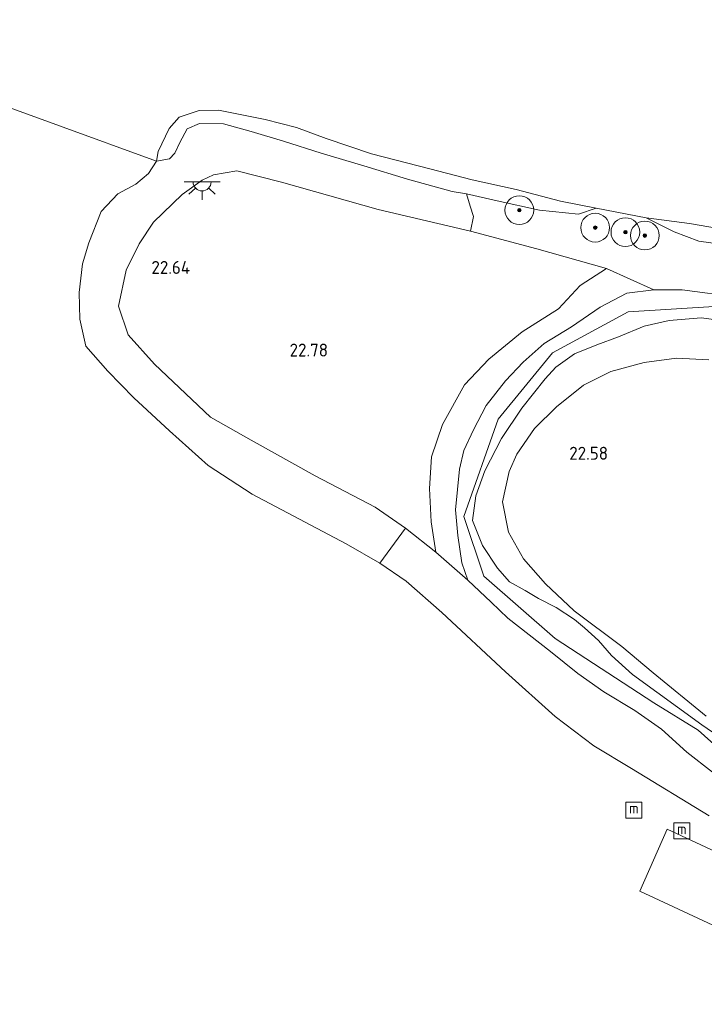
# Model space of a CAD drawing. Header units: metres. Extents: x 185049 to 189876, y 349292 to 352302.
# Tile 199 of 256: x 189104 to 189199, y 350848 to 350985. Entities that reach past the tile are written whole.
import ezdxf
from ezdxf.enums import TextEntityAlignment as Align

# ---------------------------------------------------------------- set-up
doc = ezdxf.new("R2010")
doc.units = ezdxf.units.M
for name, color, linetype, lineweight in [('B-WE-GR-BOOM-S', 90, 'Continuous', 25), ('B-WE-GR-GRAS-GV', 60, 'Continuous', 13), ('B-WE-GW-OPHOGING_KRUIN-G', 90, 'Continuous', 18), ('B-WE-GW-TALUD_KRUIN-G', 90, 'Continuous', 18), ('B-WE-GW-TALUD_TEEN-G', 90, 'Continuous', 18), ('B-WE-IE-MEUBILAIR_WATERWEGMEUBILAIR-S', 150, 'Continuous', 25), ('B-WE-KL-ET_LS_OV_LICHTPUNT-S', 190, 'Continuous', 25), ('B-WE-KW-KUNSTWERK_STEIGER-GV', 170, 'Continuous', 18), ('B-WE-OB-BEKLEDING_STEEN-GV', 30, 'Continuous', 18), ('B-WE-OB-BEKLEDING_STORTSTEEN-GV', 30, 'Continuous', 18), ('B-WE-OB-OEVERVOORZIENING-G', 7, 'Continuous', 18), ('B-WE-OG-TERREIN-GV', 7, 'Continuous', 18), ('B-WE-OG-TERREIN_GROEN-GV', 7, 'Continuous', 18), ('B-WE-OG-WATER_HAVEN-GV', 170, 'Continuous', 18), ('B-WE-OG-WATER_RIVIER-GV', 130, 'Continuous', 18), ('X-XX-AL-HOOGTELABEL-S', 7, 'Continuous', 25)]:
    doc.layers.add(name, color=color, linetype=linetype, lineweight=lineweight)
doc.styles.add('NLCS-ISO', font='NLCS-ISO.ttf')
doc.styles.add('NLCS-ISO-ANNOTATIVE-T18', font='NLCS-ISO.ttf', dxfattribs={"height": 1.8})

# ---------------------------------------------------------------- blocks, each defined once
blk = doc.blocks.new('SAL-HOOGTELABEL-SO')
at = {"color": 0, "linetype": 'ByBlock', "lineweight": -2, "style": 'NLCS-ISO-ANNOTATIVE-T18'}
blk.add_attdef('HOOGTE', text='', height=1.8, dxfattribs=at).set_placement((2.79, 0), align=Align.RIGHT)
blk = doc.blocks.new('SGR-BOOM_01-SO')
at = {"linetype": 'ByBlock', "lineweight": 18}
h = blk.add_hatch(color=0, dxfattribs=at)
h.dxf.hatch_style = 1
edge = h.paths.add_edge_path()
edge.add_arc((0, 0), 0.25, 0, 360)
at = {"color": 0, "linetype": 'ByBlock', "lineweight": 18}
for radius in [2, 0.25]:
    blk.add_circle((0, 0), radius, dxfattribs=at)
blk = doc.blocks.new('SIE-WATER_MEERPAAL-SO')
at = {"color": 0, "linetype": 'ByBlock', "lineweight": 18}
blk.add_lwpolyline([(-1.12, -1.12), (1.12, -1.12), (1.12, 1.12), (-1.12, 1.12)], close=True, dxfattribs=at)
at = {"color": 0, "linetype": 'ByBlock', "lineweight": 18, "style": 'NLCS-ISO'}
blk.add_text('m', height=1.5, dxfattribs=at).set_placement((0, 0.28), align=Align.MIDDLE_CENTER)
blk = doc.blocks.new('SKL-ET_OV_LICHTPUNT-SO')
at = {"color": 0, "linetype": 'ByBlock', "lineweight": 18}
for points in [[(-1.25, 0), (-2.5, 0)], [(1.25, 0), (2.5, 0)], [(-0.92, -0.85), (-1.83, -1.7)], [(0, -1.25), (0, -2.5)], [(0.92, -0.85), (1.83, -1.7)]]:
    blk.add_lwpolyline(points, dxfattribs=at)
blk.add_lwpolyline([(0, 0), (1.25, 0, -1), (-1.25, 0)], format="xyb", close=True, dxfattribs=at)

msp = doc.modelspace()

# ---------------------------------------------------------------- linework, layer by layer
at = {"layer": 'B-WE-GR-GRAS-GV'}
for points in [[(189203.862, 350946.318, 24.058), (189196.109, 350947.328, 24.025), (189192.175, 350947.336, 24.043), (189185.563, 350950.307, 22.902), (189175.876, 350953.055, 22.921), (189166.645, 350955.499, 22.821), (189167.077, 350957.539, 22.224), (189166.606, 350958.952, 21.742), (189166.097, 350960.678, 21.312), (189170.38, 350959.702, 21.431), (189176.272, 350958.432, 21.42), (189181.698, 350957.844, 21.157), (189184.126, 350958.697, 20.809), (189191.108, 350957.338, 20.809), (189194.977, 350955.399, 21.268), (189198.439, 350954.095, 21.376), (189207.408, 350952.829, 21.383)], [(189200.307, 350880.249, 23.903), (189196.769, 350883.003, 23.943), (189193.213, 350886.204, 23.895), (189189.516, 350888.822, 23.962), (189185.196, 350891.424, 24.014), (189181.588, 350893.98, 24.04), (189177.807, 350897.01, 24.147), (189174.813, 350899.344, 24.195), (189171.873, 350901.655, 24.214), (189169.552, 350903.887, 24.24), (189166.296, 350906.952, 24.484), (189165.45, 350909.362, 24.436), (189164.887, 350913.163, 24.403), (189164.573, 350916.711, 24.388), (189165.13, 350922.392, 24.277), (189165.715, 350924.963, 24.225), (189167.078, 350927.84, 24.173), (189168.854, 350931.252, 24.158), (189171.543, 350934.686, 24.195), (189173.979, 350937.292, 24.214), (189176.931, 350939.886, 24.177), (189180.705, 350942.17, 24.177), (189184.698, 350944.939, 24.099), (189188.408, 350946.875, 24.099), (189192.175, 350947.336, 24.043), (189196.109, 350947.328, 24.025), (189203.862, 350946.318, 24.058)], [(189202.414, 350884.373, 24.176), (189198.844, 350886.845, 24.176), (189189.193, 350893.831, 24.07), (189186.29, 350896.46, 24.035), (189184.486, 350898.54, 24.035), (189182.524, 350900.305, 24.018), (189181.151, 350901.483, 24.009), (189178.562, 350903.17, 24.044), (189176.13, 350904.387, 24.114), (189174.247, 350905.525, 24.158), (189172.089, 350906.703, 24.15), (189170.436, 350908.639, 24.314), (189168.32, 350911.768, 24.321), (189166.925, 350915.245, 24.244), (189167.427, 350918.662, 24.229), (189168.659, 350922.159, 24.303), (189170.995, 350926.657, 24.31), (189173.792, 350930.88, 24.344), (189177.026, 350934.938, 24.41), (189178.532, 350936.578, 24.555), (189181.134, 350938.411, 24.655), (189184.215, 350939.672, 24.566), (189187.232, 350940.801, 24.336), (189190.825, 350942.256, 24.188), (189194.305, 350943.047, 24.195), (189198.727, 350943.456, 24.218), (189203.329, 350942.815, 24.266)], [(189203.329, 350942.815, 24.266), (189198.727, 350943.456, 24.218), (189194.305, 350943.047, 24.195), (189190.825, 350942.256, 24.188), (189187.232, 350940.801, 24.336), (189184.215, 350939.672, 24.566), (189181.134, 350938.411, 24.655), (189178.532, 350936.578, 24.555), (189177.026, 350934.938, 24.41), (189173.792, 350930.88, 24.344), (189170.995, 350926.657, 24.31), (189168.659, 350922.159, 24.303), (189167.427, 350918.662, 24.229), (189166.925, 350915.245, 24.244), (189168.32, 350911.768, 24.321), (189170.436, 350908.639, 24.314), (189172.089, 350906.703, 24.15), (189174.247, 350905.525, 24.158), (189176.13, 350904.387, 24.114), (189178.562, 350903.17, 24.044), (189181.151, 350901.483, 24.009), (189182.524, 350900.305, 24.018), (189184.486, 350898.54, 24.035), (189186.29, 350896.46, 24.035), (189189.193, 350893.831, 24.07), (189198.844, 350886.845, 24.176), (189202.414, 350884.373, 24.176)], [(189199.804, 350937.615, 22.599), (189195.316, 350937.814, 22.632), (189190.84, 350937.228, 22.647), (189186.178, 350935.984, 22.658), (189182.364, 350934.081, 22.691), (189178.619, 350931.065, 22.736), (189175.553, 350928.063, 22.762), (189173.088, 350924.486, 22.799), (189172.021, 350922.055, 22.765), (189171.12, 350917.847, 22.725), (189171.97, 350913.617, 22.721), (189174.055, 350909.904, 22.691), (189177.074, 350906.444, 22.662), (189181.073, 350902.699, 22.658), (189187.703, 350897.715, 22.649), (189192.057, 350894.065, 22.632), (189199.433, 350888.022, 22.702)], [(189199.863, 350874.186, 20.809), (189189.048, 350880.753, 20.809), (189183.801, 350883.9, 20.809), (189178.422, 350887.979, 20.809), (189171.521, 350894.195, 20.809), (189162.672, 350902.467, 20.809), (189157.725, 350906.826, 20.809), (189154.065, 350909.314, 20.809), (189157.642, 350914.172, 22.91), (189161.843, 350910.852, 23.239), (189166.296, 350906.952, 24.484), (189169.552, 350903.887, 24.24), (189171.873, 350901.655, 24.214), (189174.813, 350899.344, 24.195), (189177.807, 350897.01, 24.147), (189181.588, 350893.98, 24.04), (189185.196, 350891.424, 24.014), (189189.516, 350888.822, 23.962), (189193.213, 350886.204, 23.895), (189196.769, 350883.003, 23.943), (189200.307, 350880.249, 23.903)]]:
    msp.add_polyline3d(points, dxfattribs=at)
at = {"layer": 'B-WE-GW-OPHOGING_KRUIN-G'}
msp.add_polyline3d([(189264.547, 350847.955, 23.887), (189240.115, 350861.634, 24.035), (189221.412, 350872.395, 24.043), (189210.339, 350878.269, 23.953), (189204.64, 350881.292, 23.906), (189201.372, 350883.344, 24.035), (189198.322, 350886.095, 24.229), (189192.183, 350889.894, 24.072), (189178.456, 350898.814, 24.187), (189168.522, 350907.485, 24.428), (189165.725, 350915.804, 24.439), (189170.497, 350929.333, 24.558), (189178.067, 350938.561, 24.469), (189188.574, 350944.254, 24.239), (189201.31, 350945.045, 24.176), (189226.932, 350940.883, 24.132), (189248.607, 350939.043, 24.154), (189271.304, 350938.9, 24.41), (189291.675, 350939.988, 24.576), (189294.254, 350940.2397, 24.5701)], dxfattribs=at)
at = {"layer": 'B-WE-GW-TALUD_KRUIN-G'}
for points in [[(189161.843, 350910.852, 23.239), (189157.642, 350914.172, 22.91), (189153.418, 350917.11, 22.91), (189145.042, 350921.46, 22.899), (189136.159, 350926.42, 22.784), (189130.511, 350929.604, 22.647), (189122.696, 350936.972, 22.502), (189119.029, 350941.095, 22.487), (189117.724, 350945.081, 22.502), (189118.752, 350950.08, 22.528), (189120.585, 350953.734, 22.587), (189122.566, 350956.722, 22.621), (189126.574, 350960.579, 22.617), (189129.319, 350962.589, 22.858), (189130.902, 350963.316, 22.869), (189134.152, 350963.895, 22.917), (189140.385, 350962.315, 22.965), (189153.843, 350958.485, 22.795), (189166.645, 350955.499, 22.821), (189175.876, 350953.055, 22.921), (189185.563, 350950.307, 22.902)], [(189203.862, 350946.318, 24.058), (189196.109, 350947.328, 24.025), (189192.175, 350947.336, 24.043), (189188.408, 350946.875, 24.099), (189184.698, 350944.939, 24.099), (189180.705, 350942.17, 24.177), (189176.931, 350939.886, 24.177), (189173.979, 350937.292, 24.214), (189171.543, 350934.686, 24.195), (189168.854, 350931.252, 24.158), (189167.078, 350927.84, 24.173), (189165.715, 350924.963, 24.225), (189165.13, 350922.392, 24.277), (189164.573, 350916.711, 24.388), (189164.887, 350913.163, 24.403), (189165.45, 350909.362, 24.436), (189166.296, 350906.952, 24.484), (189169.552, 350903.887, 24.24), (189171.873, 350901.655, 24.214), (189174.813, 350899.344, 24.195), (189177.807, 350897.01, 24.147), (189181.588, 350893.98, 24.04), (189185.196, 350891.424, 24.014), (189189.516, 350888.822, 23.962), (189193.213, 350886.204, 23.895), (189196.769, 350883.003, 23.943), (189200.307, 350880.249, 23.903)], [(189202.414, 350884.373, 24.176), (189198.844, 350886.845, 24.176), (189189.193, 350893.831, 24.07), (189186.29, 350896.46, 24.035), (189184.486, 350898.54, 24.035), (189182.524, 350900.305, 24.018), (189181.151, 350901.483, 24.009), (189178.562, 350903.17, 24.044), (189176.13, 350904.387, 24.114), (189174.247, 350905.525, 24.158), (189172.089, 350906.703, 24.15), (189170.436, 350908.639, 24.314), (189168.32, 350911.768, 24.321), (189166.925, 350915.245, 24.244), (189167.427, 350918.662, 24.229), (189168.659, 350922.159, 24.303), (189170.995, 350926.657, 24.31), (189173.792, 350930.88, 24.344), (189177.026, 350934.938, 24.41), (189178.532, 350936.578, 24.555), (189181.134, 350938.411, 24.655), (189184.215, 350939.672, 24.566), (189187.232, 350940.801, 24.336), (189190.825, 350942.256, 24.188), (189194.305, 350943.047, 24.195), (189198.727, 350943.456, 24.218), (189203.329, 350942.815, 24.266)]]:
    msp.add_polyline3d(points, dxfattribs=at)
at = {"layer": 'B-WE-GW-TALUD_TEEN-G'}
for points in [[(189161.843, 350910.852, 23.239), (189161.206, 350915.084, 23.265), (189160.958, 350919.71, 23.273), (189161.26, 350924.096, 23.314), (189162.772, 350928.579, 23.262), (189165.82, 350934.108, 23.106), (189169.232, 350937.706, 22.991), (189173.836, 350941.491, 22.965), (189178.891, 350944.698, 23.002), (189181.9, 350947.921, 23.021), (189185.563, 350950.307, 22.902)], [(189199.433, 350888.022, 22.702), (189192.057, 350894.065, 22.632), (189187.703, 350897.715, 22.649), (189181.073, 350902.699, 22.658), (189177.074, 350906.444, 22.662), (189174.055, 350909.904, 22.691), (189171.97, 350913.617, 22.721), (189171.12, 350917.847, 22.725), (189172.021, 350922.055, 22.765), (189173.088, 350924.486, 22.799), (189175.553, 350928.063, 22.762), (189178.619, 350931.065, 22.736), (189182.364, 350934.081, 22.691), (189186.178, 350935.984, 22.658), (189190.84, 350937.228, 22.647), (189195.316, 350937.814, 22.632), (189199.804, 350937.615, 22.599)]]:
    msp.add_polyline3d(points, dxfattribs=at)
at = {"layer": 'B-WE-KW-KUNSTWERK_STEIGER-GV'}
msp.add_polyline3d([(189214.241, 350862.909, 21.663), (189210.453, 350854.258, 21.668), (189190.209, 350863.698, 21.703), (189194.036, 350872.329, 21.694)], close=True, dxfattribs=at)
at = {"layer": 'B-WE-OB-BEKLEDING_STEEN-GV'}
msp.add_polyline3d([(189207.408, 350952.829, 21.383), (189198.439, 350954.095, 21.376), (189194.977, 350955.399, 21.268), (189191.108, 350957.338, 20.809), (189197.134, 350956.548, 20.809), (189202.209, 350955.689, 20.809)], dxfattribs=at)
at = {"layer": 'B-WE-OB-BEKLEDING_STORTSTEEN-GV'}
msp.add_polyline3d([(189138.08, 350971.024, 20.809), (189142.449, 350969.909, 20.809), (189146.592, 350968.391, 20.809), (189152.901, 350966.27, 20.809), (189160.993, 350964.175, 20.809), (189166.914, 350962.633, 20.809), (189173.024, 350961.298, 20.809), (189179.198, 350959.646, 20.809), (189184.126, 350958.697, 20.809), (189181.698, 350957.844, 21.157), (189176.272, 350958.432, 21.42), (189170.38, 350959.702, 21.431), (189166.097, 350960.678, 21.312), (189164.111, 350960.999, 21.372), (189157.895, 350962.736, 21.365), (189151.849, 350964.577, 21.365), (189145.872, 350966.347, 21.343), (189140.671, 350967.997, 21.291), (189136.173, 350969.349, 21.276), (189132.312, 350970.399, 21.25), (189128.96, 350970.454, 21.228), (189127.266, 350969.743, 21.228), (189126.246, 350967.839, 21.235), (189125.538, 350966.317, 21.176), (189124.788, 350965.575, 21.083), (189122.998, 350965.226, 20.809), (189123.204, 350966.557, 20.809), (189124.749, 350969.753, 20.809), (189126.159, 350971.352, 20.809), (189128.912, 350972.254, 20.809), (189131.601, 350972.316, 20.809), (189134.875, 350971.692, 20.809)], close=True, dxfattribs=at)
at = {"layer": 'B-WE-OB-OEVERVOORZIENING-G'}
msp.add_polyline3d([(189202.209, 350955.689, 20.809), (189197.134, 350956.548, 20.809), (189191.108, 350957.338, 20.809), (189184.126, 350958.697, 20.809), (189179.198, 350959.646, 20.809), (189173.024, 350961.298, 20.809), (189166.914, 350962.633, 20.809), (189160.993, 350964.175, 20.809), (189152.901, 350966.27, 20.809), (189146.592, 350968.391, 20.809), (189142.449, 350969.909, 20.809), (189138.08, 350971.024, 20.809), (189134.875, 350971.692, 20.809), (189131.601, 350972.316, 20.809), (189128.912, 350972.254, 20.809), (189126.159, 350971.352, 20.809), (189124.749, 350969.753, 20.809), (189123.204, 350966.557, 20.809), (189122.998, 350965.226, 20.809)], dxfattribs=at)
at = {"layer": 'B-WE-OG-TERREIN-GV'}
msp.add_polyline3d([(189199.433, 350888.022, 22.702), (189192.057, 350894.065, 22.632), (189187.703, 350897.715, 22.649), (189181.073, 350902.699, 22.658), (189177.074, 350906.444, 22.662), (189174.055, 350909.904, 22.691), (189171.97, 350913.617, 22.721), (189171.12, 350917.847, 22.725), (189172.021, 350922.055, 22.765), (189173.088, 350924.486, 22.799), (189175.553, 350928.063, 22.762), (189178.619, 350931.065, 22.736), (189182.364, 350934.081, 22.691), (189186.178, 350935.984, 22.658), (189190.84, 350937.228, 22.647), (189195.316, 350937.814, 22.632), (189199.804, 350937.615, 22.599)], dxfattribs=at)
at = {"layer": 'B-WE-OG-TERREIN_GROEN-GV'}
for points in [[(189151.849, 350964.577, 21.365), (189157.895, 350962.736, 21.365), (189164.111, 350960.999, 21.372), (189166.097, 350960.678, 21.312), (189166.606, 350958.952, 21.742), (189167.077, 350957.539, 22.224), (189166.645, 350955.499, 22.821), (189153.843, 350958.485, 22.795), (189140.385, 350962.315, 22.965), (189134.152, 350963.895, 22.917), (189130.902, 350963.316, 22.869), (189129.319, 350962.589, 22.858), (189126.574, 350960.579, 22.617), (189122.566, 350956.722, 22.621), (189120.585, 350953.734, 22.587), (189118.752, 350950.08, 22.528), (189117.724, 350945.081, 22.502), (189119.029, 350941.095, 22.487), (189122.696, 350936.972, 22.502), (189130.511, 350929.604, 22.647), (189136.159, 350926.42, 22.784), (189145.042, 350921.46, 22.899), (189153.418, 350917.11, 22.91), (189157.642, 350914.172, 22.91), (189154.065, 350909.314, 20.809), (189149.387, 350912.003, 20.809), (189136.281, 350918.894, 20.809), (189130.154, 350922.903, 20.809), (189124.777, 350927.705, 20.809), (189119.83, 350932.32, 20.809), (189116.205, 350936.022, 20.809), (189113.136, 350939.509, 20.809), (189112.301, 350943.273, 20.809), (189112.221, 350946.951, 20.809), (189112.7, 350950.941, 20.809), (189113.566, 350953.873, 20.809), (189115.274, 350958.229, 20.809), (189117.599, 350960.701, 20.809), (189120.103, 350962.027, 20.809), (189121.858, 350963.514, 20.809), (189122.998, 350965.226, 20.809), (189124.788, 350965.575, 21.083), (189125.538, 350966.317, 21.176), (189126.246, 350967.839, 21.235), (189127.266, 350969.743, 21.228), (189128.96, 350970.454, 21.228), (189132.312, 350970.399, 21.25), (189136.173, 350969.349, 21.276), (189140.671, 350967.997, 21.291), (189145.872, 350966.347, 21.343)], [(189161.206, 350915.084, 23.265), (189161.843, 350910.852, 23.239), (189157.642, 350914.172, 22.91), (189153.418, 350917.11, 22.91), (189145.042, 350921.46, 22.899), (189136.159, 350926.42, 22.784), (189130.511, 350929.604, 22.647), (189122.696, 350936.972, 22.502), (189119.029, 350941.095, 22.487), (189117.724, 350945.081, 22.502), (189118.752, 350950.08, 22.528), (189120.585, 350953.734, 22.587), (189122.566, 350956.722, 22.621), (189126.574, 350960.579, 22.617), (189129.319, 350962.589, 22.858), (189130.902, 350963.316, 22.869), (189134.152, 350963.895, 22.917), (189140.385, 350962.315, 22.965), (189153.843, 350958.485, 22.795), (189166.645, 350955.499, 22.821), (189175.876, 350953.055, 22.921), (189185.563, 350950.307, 22.902), (189181.9, 350947.921, 23.021), (189178.891, 350944.698, 23.002), (189173.836, 350941.491, 22.965), (189169.232, 350937.706, 22.991), (189165.82, 350934.108, 23.106), (189162.772, 350928.579, 23.262), (189161.26, 350924.096, 23.314), (189160.958, 350919.71, 23.273)], [(189165.45, 350909.362, 24.436), (189166.296, 350906.952, 24.484), (189161.843, 350910.852, 23.239), (189161.206, 350915.084, 23.265), (189160.958, 350919.71, 23.273), (189161.26, 350924.096, 23.314), (189162.772, 350928.579, 23.262), (189165.82, 350934.108, 23.106), (189169.232, 350937.706, 22.991), (189173.836, 350941.491, 22.965), (189178.891, 350944.698, 23.002), (189181.9, 350947.921, 23.021), (189185.563, 350950.307, 22.902), (189192.175, 350947.336, 24.043), (189188.408, 350946.875, 24.099), (189184.698, 350944.939, 24.099), (189180.705, 350942.17, 24.177), (189176.931, 350939.886, 24.177), (189173.979, 350937.292, 24.214), (189171.543, 350934.686, 24.195), (189168.854, 350931.252, 24.158), (189167.078, 350927.84, 24.173), (189165.715, 350924.963, 24.225), (189165.13, 350922.392, 24.277), (189164.573, 350916.711, 24.388), (189164.887, 350913.163, 24.403)]]:
    msp.add_polyline3d(points, close=True, dxfattribs=at)
at = {"layer": 'B-WE-OG-WATER_HAVEN-GV'}
msp.add_polyline3d([(189068.975, 350984.905, 20.805), (189122.998, 350965.226, 20.809), (189121.858, 350963.514, 20.809), (189120.103, 350962.027, 20.809), (189117.599, 350960.701, 20.809), (189115.274, 350958.229, 20.809), (189113.566, 350953.873, 20.809), (189112.7, 350950.941, 20.809), (189112.221, 350946.951, 20.809), (189112.301, 350943.273, 20.809), (189113.136, 350939.509, 20.809), (189116.205, 350936.022, 20.809), (189119.83, 350932.32, 20.809), (189124.777, 350927.705, 20.809), (189130.154, 350922.903, 20.809), (189136.281, 350918.894, 20.809), (189149.387, 350912.003, 20.809), (189154.065, 350909.314, 20.809), (189157.725, 350906.826, 20.809), (189162.672, 350902.467, 20.809), (189171.521, 350894.195, 20.809), (189178.422, 350887.979, 20.809), (189183.801, 350883.9, 20.809), (189189.048, 350880.753, 20.809), (189199.863, 350874.186, 20.809)], dxfattribs=at)
at = {"layer": 'B-WE-OG-WATER_RIVIER-GV'}
msp.add_polyline3d([(189202.209, 350955.689, 20.809), (189197.134, 350956.548, 20.809), (189191.108, 350957.338, 20.809), (189184.126, 350958.697, 20.809), (189179.198, 350959.646, 20.809), (189173.024, 350961.298, 20.809), (189166.914, 350962.633, 20.809), (189160.993, 350964.175, 20.809), (189152.901, 350966.27, 20.809), (189146.592, 350968.391, 20.809), (189142.449, 350969.909, 20.809), (189138.08, 350971.024, 20.809), (189134.875, 350971.692, 20.809), (189131.601, 350972.316, 20.809), (189128.912, 350972.254, 20.809), (189126.159, 350971.352, 20.809), (189124.749, 350969.753, 20.809), (189123.204, 350966.557, 20.809), (189122.998, 350965.226, 20.809), (189068.975, 350984.905, 20.805)], dxfattribs=at)

# ---------------------------------------------------------------- block references
at = {"layer": 'B-WE-GR-BOOM-S'}
for p in [(189173.457, 350958.416, 21.706), (189184.011, 350955.981, 21.714), (189188.209, 350955.353, 21.688), (189190.916, 350954.882, 22.083)]:
    msp.add_blockref('SGR-BOOM_01-SO', p, dxfattribs=at)
at = {"layer": 'B-WE-IE-MEUBILAIR_WATERWEGMEUBILAIR-S'}
for p in [(189189.377, 350874.972, 20.765), (189196.046, 350872.079, 20.794)]:
    msp.add_blockref('SIE-WATER_MEERPAAL-SO', p, dxfattribs=at)
at = {"layer": 'B-WE-KL-ET_LS_OV_LICHTPUNT-S'}
msp.add_blockref('SKL-ET_OV_LICHTPUNT-SO', (189129.327, 350962.345, 22.949), dxfattribs=at)
at = {"layer": 'X-XX-AL-HOOGTELABEL-S'}
for p, values in [((189124.877, 350949.546, 22.643), {'HOOGTE': '22.64'}), ((189144.061, 350938.053, 22.776), {'HOOGTE': '22.78'}), ((189183.007, 350923.701, 22.584), {'HOOGTE': '22.58'})]:
    msp.add_blockref('SAL-HOOGTELABEL-SO', p, dxfattribs=at).add_auto_attribs(values)

doc.saveas('drawing.dxf')
